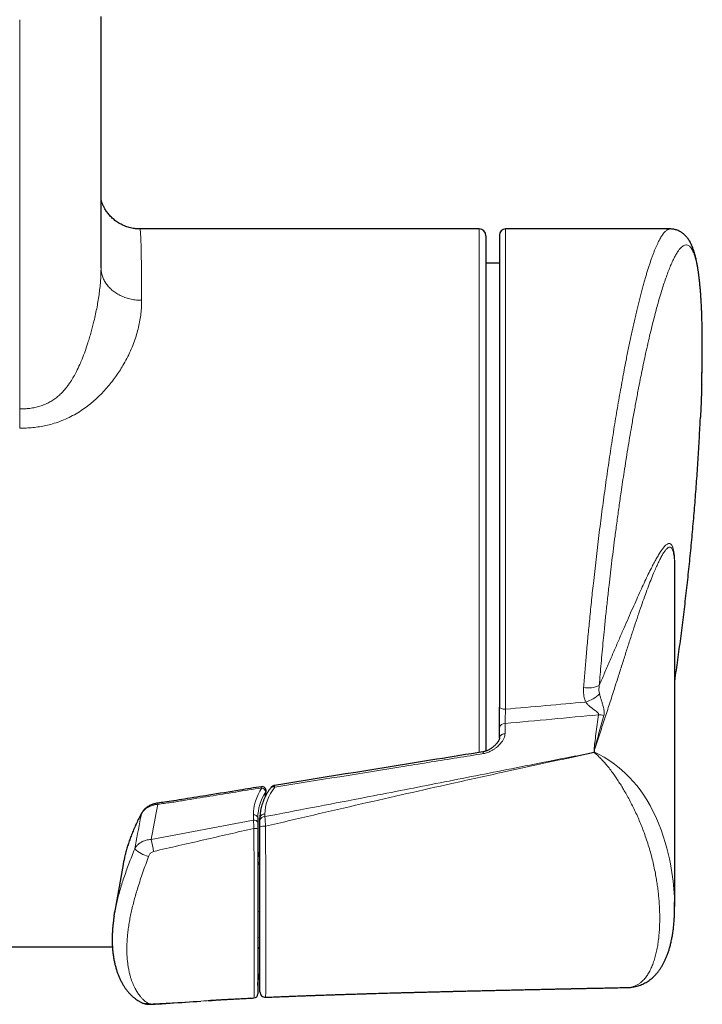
# Model space of a CAD drawing. Header units: millimetres. Extents: x 8 to 2236, y 12 to 2208.
# Tile 13 of 165: x 1212 to 1262, y 547 to 620. Entities that reach past the tile are written whole.
import ezdxf

# ---------------------------------------------------------------- set-up
doc = ezdxf.new("R2010")
doc.units = ezdxf.units.MM

msp = doc.modelspace()

# ---------------------------------------------------------------- linework, layer by layer
at = {"color": 7, "linetype": 'Continuous', "lineweight": 30}
for p, q in [((1245.833, 604.406), (1220.793, 604.406)), ((1220.793, 604.403), (1220.794, 604.403)), ((1259.921, 604.406), (1247.783, 604.406)), ((1246.333, 603.906), (1246.333, 565.855)), ((1247.333, 603.956), (1247.333, 569.099)), ((1247.333, 601.879), (1246.333, 601.879)), ((1260.262, 554.371), (1260.262, 579.258)), ((1247.333, 566.825), (1247.333, 567.575)), ((1247.333, 566.825), (1247.335, 566.843)), ((1252.971, 565.482), (1254.317, 565.761)), ((1254.339, 565.784), (1254.339, 565.93)), ((1229.497, 560.929), (1229.497, 560.552)), ((1229.651, 560.732), (1229.651, 560.924)), ((1219.552, 557.466), (1218.928, 553.897)), ((1135.518, 551.406), (1218.764, 551.406)), ((1256.779, 548.399), (1256.774, 548.399)), ((1229.212, 547.624), (1229.212, 547.628)), ((1230.07, 547.674), (1230.069, 547.674)), ((1220.901, 547.29), (1220.908, 547.287)), ((1225.824, 547.424), (1226.137, 547.445)), ((1225.844, 547.426), (1226.134, 547.445))]:
    msp.add_line(p, q, dxfattribs=at)
at = {"color": 252, "linetype": 'Continuous', "lineweight": 0}
for p, q in [((1245.833, 565.748), (1245.833, 604.406)), ((1247.783, 604.406), (1247.783, 568.946)), ((1247.743, 567.892), (1247.743, 567.142)), ((1230.033, 562.474), (1230.08, 562.839)), ((1221.618, 559.328), (1229.17, 560.763)), ((1229.17, 560.763), (1229.17, 561.141)), ((1230.016, 561.206), (1230.016, 561.014))]:
    msp.add_line(p, q, dxfattribs=at)
at = {"color": 252, "linetype": 'Continuous', "lineweight": 0, "flags": 128}
for points in [[(1247.333, 569.099), (1247.342, 569.069), (1247.367, 569.04), (1247.409, 569.014), (1247.465, 568.991), (1247.533, 568.972), (1247.611, 568.958), (1247.695, 568.949), (1247.783, 568.946)], [(1260.253, 554.696), (1260.246, 555.056), (1260.209, 555.65), (1260.148, 556.258), (1260.063, 556.885), (1259.951, 557.525), (1259.873, 557.907), (1259.783, 558.297), (1259.682, 558.691), (1259.568, 559.093), (1259.441, 559.5), (1259.254, 560.038), (1259.04, 560.582), (1258.86, 560.995), (1258.66, 561.412), (1258.442, 561.829), (1258.2, 562.247), (1257.936, 562.66), (1257.707, 562.986), (1257.463, 563.305), (1257.204, 563.614), (1256.93, 563.914), (1256.643, 564.2), (1256.35, 564.467), (1256.041, 564.724), (1255.721, 564.965), (1255.394, 565.189), (1255.062, 565.396), (1254.6, 565.653), (1254.339, 565.784), (1254.339, 565.784), (1254.339, 565.784)], [(1230.104, 562.886), (1230.1, 562.869), (1230.08, 562.839)], [(1220.909, 561.241), (1220.918, 561.273), (1220.922, 561.28)], [(1221.77, 547.161), (1221.78, 547.163), (1221.802, 547.179)]]:
    msp.add_lwpolyline(points, dxfattribs=at)
at = {"color": 7, "linetype": 'Continuous', "lineweight": 30}
for centre, radius, start, end in [((1245.833, 603.906), 0.5, 0, 90), ((1247.783, 603.956), 0.45, 90, 180), ((1229.807, 562.928), 0.3, 351.69283, 99.19522), ((1229.697, 551.191), 0.2, 103.3092, 180), ((1229.197, 547.921), 0.3, 272.90076, 359.91517), ((1230.051, 548.071), 0.4, 180.00197, 272.57058)]:
    msp.add_arc(centre, radius, start, end, dxfattribs=at)
at = {"color": 252, "linetype": 'Continuous', "lineweight": 0}
for centre, radius, start, end in [((1253.87, 572.429), 1.915, 260.1968, 295.6126), ((1252.889, 572.04), 2.688, 287.29556, 312.86917), ((1247.715, 567.505), 0.388, 85.77416, 169.57886), ((1254.635, 566.82), 1.712, 76.45698, 89.58531), ((1229.487, 563.11), 0.295, 5.74558, 22.7951), ((1229.702, 562.762), 0.386, 11.54159, 78.10821), ((1230.627, 562.969), 0.247, 62.54103, 133.06487), ((1220.154, 561.682), 1.974, 7.02632, 9.55336), ((1229.227, 560.87), 0.276, 12.39018, 101.7659), ((1229.227, 560.493), 0.276, 12.39018, 101.7659), ((1229.991, 560.862), 0.345, 85.77416, 169.57886), ((1229.991, 560.669), 0.345, 85.77416, 169.57886), ((1229.279, 559.445), 0.703, 71.97308, 95.58412), ((1229.962, 559.435), 0.872, 83.06813, 110.86499), ((1209.003, 556.24), 12.987, 9.77652, 13.75344), ((1222.102, 560.507), 2.532, 227.98366, 254.56097), ((1232.735, 557.588), 3.239, 162.30463, 177.79314), ((1229.667, 557.743), 0.171, 190.1222, 264.51768), ((1229.658, 557.629), 0.165, 192.34377, 267.63276), ((1229.662, 553.861), 0.168, 93.73504, 169.83), ((1229.662, 551.952), 0.168, 93.73504, 169.83), ((1221.272, 548.068), 0.862, 245.04457, 280.47006)]:
    msp.add_arc(centre, radius, start, end, dxfattribs=at)
for centre, major_axis, ratio, start_param, end_param in [((1114.869, 577.906), (311.723, 18.806), 0.059895, 5.149264, 5.170314), ((1114.957, 577.202), (311.722, 19.521), 0.062137, 5.148535, 5.173159), ((1235.77, 561.552), (6.575, 0.814), 0.701687, 2.621349, 3.054933), ((1235.797, 561.341), (6.274, 0.813), 0.701168, 2.617377, 3.050961), ((1235.562, 561.552), (5.525, 0.684), 0.701687, 2.53814, 3.054933), ((1235.797, 548.125), (6.274, -0.813), 0.701168, 3.014449, 3.232224)]:
    msp.add_ellipse(centre, major_axis=major_axis, ratio=ratio, start_param=start_param, end_param=end_param, dxfattribs=at)
for points in [[(1211.921, 591.116), (1211.921, 593.51), (1211.921, 598.3), (1211.922, 605.486), (1211.922, 612.672), (1211.922, 617.463), (1211.922, 619.859)], [(1220.922, 599.138), (1220.791, 599.142), (1220.529, 599.15), (1220.142, 599.213), (1219.769, 599.314), (1219.416, 599.453), (1219.089, 599.628), (1218.793, 599.836), (1218.533, 600.073), (1218.315, 600.335), (1218.141, 600.619), (1218.015, 600.917), (1217.936, 601.227), (1217.927, 601.437), (1217.922, 601.542)]]:
    msp.add_open_spline(points, degree=3, dxfattribs=at)
for points, knots in [([(1217.922, 620.087), (1217.922, 618.027), (1217.922, 613.906), (1217.922, 607.724), (1217.922, 603.603), (1217.922, 601.542)], [0, 0, 0, 0, 0.333272, 0.666601, 1, 1, 1, 1]), ([(1220.794, 604.403), (1220.797, 604.401), (1220.806, 604.398), (1220.818, 604.337), (1220.831, 604.229), (1220.843, 604.07), (1220.854, 603.865), (1220.865, 603.617), (1220.874, 603.327), (1220.882, 602.993), (1220.89, 602.611), (1220.897, 602.183), (1220.903, 601.706), (1220.909, 601.184), (1220.913, 600.698), (1220.916, 600.267), (1220.918, 599.905), (1220.92, 599.53), (1220.921, 599.269), (1220.922, 599.138)], [0, 0, 0, 0, 0.0512329, 0.1177239, 0.184215, 0.2511956, 0.3181762, 0.3827896, 0.4474031, 0.5124655, 0.5775278, 0.6440061, 0.7104844, 0.777452, 0.8444195, 0.8832662, 0.922113, 0.9610565, 1, 1, 1, 1]), ([(1259.921, 604.404), (1259.91, 604.405), (1259.877, 604.406), (1259.818, 604.392), (1259.745, 604.361), (1259.672, 604.315), (1259.598, 604.255), (1259.523, 604.18), (1259.447, 604.09), (1259.37, 603.987), (1259.29, 603.867), (1259.206, 603.727), (1259.119, 603.567), (1259.03, 603.39), (1258.94, 603.199), (1258.851, 602.994), (1258.761, 602.775), (1258.67, 602.542), (1258.58, 602.296), (1258.489, 602.039), (1258.399, 601.772), (1258.308, 601.491), (1258.217, 601.199), (1258.126, 600.895), (1258.033, 600.572), (1257.936, 600.227), (1257.836, 599.859), (1257.736, 599.477), (1257.636, 599.084), (1257.537, 598.683), (1257.439, 598.272), (1257.34, 597.849), (1257.242, 597.42), (1257.146, 596.984), (1257.05, 596.544), (1256.955, 596.092), (1256.86, 595.633), (1256.766, 595.167), (1256.658, 594.622), (1256.537, 593.991), (1256.402, 593.267), (1256.267, 592.523), (1256.134, 591.766), (1256.002, 590.995), (1255.872, 590.213), (1255.743, 589.414), (1255.615, 588.604), (1255.49, 587.783), (1255.366, 586.951), (1255.245, 586.109), (1255.125, 585.254), (1255.007, 584.39), (1254.891, 583.52), (1254.779, 582.648), (1254.669, 581.773), (1254.562, 580.892), (1254.458, 580.008), (1254.357, 579.124), (1254.266, 578.302), (1254.184, 577.542), (1254.111, 576.843), (1254.04, 576.144), (1253.973, 575.463), (1253.909, 574.8), (1253.849, 574.156), (1253.79, 573.513), (1253.718, 572.693), (1253.634, 571.698), (1253.574, 570.927), (1253.544, 570.541)], [0, 0, 0, 0, 0.005918, 0.019205, 0.032493, 0.045265, 0.058037, 0.070838, 0.08364, 0.096223, 0.108814, 0.122511, 0.136208, 0.14994, 0.163672, 0.176995, 0.190318, 0.203673, 0.217029, 0.229866, 0.242703, 0.255568, 0.268434, 0.281081, 0.293734, 0.307395, 0.321055, 0.334749, 0.348444, 0.361729, 0.375015, 0.388332, 0.401649, 0.414449, 0.427248, 0.440076, 0.452903, 0.465512, 0.478127, 0.496471, 0.514814, 0.533241, 0.551668, 0.569842, 0.588016, 0.606272, 0.624527, 0.642644, 0.660781, 0.678967, 0.697152, 0.71542, 0.733687, 0.751705, 0.769722, 0.78782, 0.805917, 0.823878, 0.841858, 0.856038, 0.870218, 0.884438, 0.898658, 0.911828, 0.924999, 0.938202, 0.951404, 0.975677, 1, 1, 1, 1]), ([(1254.698, 570.702), (1254.72, 570.97), (1254.763, 571.506), (1254.834, 572.328), (1254.909, 573.164), (1254.989, 574.013), (1255.079, 574.939), (1255.182, 575.941), (1255.297, 577.018), (1255.411, 578.041), (1255.523, 579.008), (1255.632, 579.918), (1255.745, 580.825), (1255.869, 581.793), (1256.006, 582.821), (1256.155, 583.905), (1256.293, 584.872), (1256.419, 585.724), (1256.538, 586.506), (1256.665, 587.321), (1256.8, 588.165), (1256.937, 588.994), (1257.086, 589.869), (1257.248, 590.784), (1257.421, 591.732), (1257.579, 592.563), (1257.72, 593.283), (1257.849, 593.922), (1257.983, 594.565), (1258.131, 595.255), (1258.29, 595.965), (1258.458, 596.689), (1258.616, 597.338), (1258.762, 597.918), (1258.899, 598.435), (1259.05, 598.986), (1259.208, 599.532), (1259.372, 600.066), (1259.53, 600.548), (1259.688, 601.002), (1259.848, 601.423), (1260.008, 601.811), (1260.169, 602.162), (1260.328, 602.467), (1260.472, 602.704), (1260.602, 602.885), (1260.721, 603.021), (1260.836, 603.124), (1260.956, 603.198), (1261.079, 603.235), (1261.206, 603.223), (1261.314, 603.167), (1261.407, 603.083), (1261.489, 602.979), (1261.571, 602.841), (1261.653, 602.664), (1261.73, 602.455), (1261.808, 602.195), (1261.885, 601.877), (1261.961, 601.492), (1262.022, 601.102), (1262.072, 600.723), (1262.114, 600.351), (1262.154, 599.936), (1262.19, 599.473), (1262.221, 598.983), (1262.249, 598.428), (1262.273, 597.8), (1262.29, 597.094), (1262.299, 596.424), (1262.301, 595.802), (1262.299, 595.175), (1262.292, 594.46), (1262.277, 593.688), (1262.263, 593.165), (1262.256, 592.922)], [0, 0, 0, 0, 0.011737, 0.023473, 0.035586, 0.047703, 0.059816, 0.075002, 0.090194, 0.10538, 0.118238, 0.131103, 0.143969, 0.156826, 0.172517, 0.188216, 0.203908, 0.214993, 0.226079, 0.239051, 0.252032, 0.265012, 0.277985, 0.293816, 0.309655, 0.325487, 0.336671, 0.347856, 0.360185, 0.372514, 0.387497, 0.402485, 0.417468, 0.429723, 0.441982, 0.454238, 0.470797, 0.485175, 0.499552, 0.51483, 0.530115, 0.545393, 0.56179, 0.578187, 0.594071, 0.607128, 0.620193, 0.633259, 0.646316, 0.662258, 0.678208, 0.69415, 0.705417, 0.716684, 0.729595, 0.742515, 0.755435, 0.768346, 0.784111, 0.799883, 0.815648, 0.826789, 0.837931, 0.850689, 0.863455, 0.876222, 0.88898, 0.904556, 0.92014, 0.935717, 0.946724, 0.957731, 0.972476, 0.987234, 1, 1, 1, 1]), ([(1211.921, 591.116), (1211.921, 591.116), (1212.046, 591.116), (1212.297, 591.123), (1212.673, 591.157), (1213.049, 591.221), (1213.413, 591.314), (1213.755, 591.437), (1214.073, 591.586), (1214.373, 591.763), (1214.657, 591.969), (1214.923, 592.2), (1215.151, 592.436), (1215.349, 592.669), (1215.52, 592.895), (1215.709, 593.17), (1215.907, 593.496), (1216.134, 593.919), (1216.339, 594.353), (1216.552, 594.859), (1216.753, 595.392), (1216.934, 595.929), (1217.079, 596.399), (1217.195, 596.802), (1217.302, 597.203), (1217.413, 597.647), (1217.524, 598.131), (1217.63, 598.652), (1217.72, 599.162), (1217.795, 599.664), (1217.853, 600.155), (1217.894, 600.635), (1217.918, 601.099), (1217.922, 601.396), (1217.922, 601.542), (1217.922, 601.542)], [0, 0, 0, 0, 0.000004, 0.0252899, 0.0505703, 0.0764694, 0.1023612, 0.1268845, 0.1504204, 0.1739567, 0.1983569, 0.2227624, 0.2469789, 0.2666988, 0.2865483, 0.3063996, 0.3367251, 0.3670558, 0.4079119, 0.4384877, 0.4844988, 0.5305119, 0.5615245, 0.5926063, 0.6236876, 0.654843, 0.6968754, 0.7390009, 0.7814271, 0.8239611, 0.867692, 0.9115379, 0.9557155, 0.999996, 1, 1, 1, 1]), ([(1220.922, 599.138), (1220.92, 598.982), (1220.916, 598.669), (1220.873, 598.177), (1220.8, 597.671), (1220.694, 597.15), (1220.553, 596.619), (1220.376, 596.079), (1220.16, 595.534), (1219.906, 594.986), (1219.635, 594.478), (1219.355, 594.013), (1219.074, 593.591), (1218.769, 593.174), (1218.441, 592.77), (1218.092, 592.379), (1217.721, 592.004), (1217.324, 591.645), (1216.902, 591.305), (1216.448, 590.984), (1215.961, 590.687), (1215.441, 590.421), (1214.897, 590.192), (1214.369, 590.016), (1213.863, 589.889), (1213.384, 589.799), (1212.899, 589.737), (1212.41, 589.699), (1212.084, 589.694), (1211.921, 589.692)], [0, 0, 0, 0, 0.045291, 0.090714, 0.136186, 0.181635, 0.227007, 0.272265, 0.317176, 0.362125, 0.407032, 0.441942, 0.476897, 0.511846, 0.546748, 0.580562, 0.61448, 0.648411, 0.682285, 0.716063, 0.751191, 0.786442, 0.821678, 0.856787, 0.885357, 0.914009, 0.942709, 0.971398, 1, 1, 1, 1]), ([(1211.921, 589.692), (1211.921, 589.804), (1211.921, 590.027), (1211.921, 590.383), (1211.921, 590.747), (1211.921, 590.993), (1211.921, 591.116)], [0, 0, 0, 0, 0.249997, 0.499994, 0.749997, 1, 1, 1, 1]), ([(1254.359, 566.023), (1254.492, 566.416), (1254.757, 567.203), (1255.135, 568.356), (1255.501, 569.488), (1255.84, 570.551), (1256.157, 571.545), (1256.452, 572.472), (1256.739, 573.368), (1257.018, 574.236), (1257.288, 575.058), (1257.55, 575.841), (1257.799, 576.569), (1258.041, 577.252), (1258.272, 577.878), (1258.495, 578.461), (1258.696, 578.959), (1258.879, 579.387), (1259.044, 579.75), (1259.206, 580.077), (1259.336, 580.315), (1259.438, 580.482), (1259.513, 580.594), (1259.586, 580.692), (1259.666, 580.784), (1259.75, 580.862), (1259.838, 580.911), (1259.921, 580.923), (1259.985, 580.896), (1260.033, 580.85), (1260.071, 580.795), (1260.112, 580.712), (1260.152, 580.588), (1260.187, 580.429), (1260.213, 580.255), (1260.232, 580.08), (1260.244, 579.915), (1260.253, 579.73), (1260.258, 579.588), (1260.259, 579.503), (1260.259, 579.49)], [0, 0, 0, 0, 0.04923, 0.098486, 0.147764, 0.197063, 0.240176, 0.283013, 0.325865, 0.367692, 0.409538, 0.449449, 0.489385, 0.526939, 0.564525, 0.600426, 0.636372, 0.665014, 0.693696, 0.722421, 0.751213, 0.765647, 0.78008, 0.794558, 0.80905, 0.828397, 0.847795, 0.867103, 0.886492, 0.896185, 0.905894, 0.919609, 0.933385, 0.947377, 0.96146, 0.970598, 0.979769, 0.989065, 0.99836, 1, 1, 1, 1]), ([(1260.262, 578.718), (1260.264, 578.789), (1260.269, 578.952), (1260.274, 579.229), (1260.275, 579.545), (1260.267, 579.864), (1260.251, 580.149), (1260.231, 580.367), (1260.208, 580.534), (1260.186, 580.659), (1260.161, 580.769), (1260.134, 580.866), (1260.104, 580.948), (1260.064, 581.032), (1260.013, 581.107), (1259.948, 581.159), (1259.878, 581.181), (1259.803, 581.174), (1259.724, 581.141), (1259.625, 581.074), (1259.504, 580.956), (1259.357, 580.775), (1259.201, 580.549), (1259.037, 580.285), (1258.864, 579.982), (1258.684, 579.646), (1258.482, 579.251), (1258.256, 578.79), (1258.003, 578.257), (1257.737, 577.681), (1257.459, 577.065), (1257.162, 576.4), (1256.852, 575.695), (1256.524, 574.942), (1256.181, 574.153), (1255.823, 573.323), (1255.453, 572.462), (1255.078, 571.588), (1254.822, 570.992), (1254.698, 570.702)], [0, 0, 0, 0, 0.008525, 0.019534, 0.035493, 0.051596, 0.06784, 0.08422, 0.094807, 0.105395, 0.116093, 0.126792, 0.137572, 0.148372, 0.166687, 0.185074, 0.203579, 0.222132, 0.240784, 0.259469, 0.28914, 0.319224, 0.349375, 0.380319, 0.411309, 0.44293, 0.474583, 0.514081, 0.554355, 0.594666, 0.636864, 0.679094, 0.723535, 0.768005, 0.814264, 0.86055, 0.907798, 0.955071, 1, 1, 1, 1]), ([(1253.544, 570.541), (1253.54, 570.472), (1253.533, 570.334), (1253.541, 570.126), (1253.567, 569.917), (1253.612, 569.698), (1253.662, 569.552), (1253.688, 569.473)], [0, 0, 0, 0, 0.189617, 0.380286, 0.574478, 0.769996, 1, 1, 1, 1]), ([(1254.718, 570.07), (1254.708, 570.115), (1254.679, 570.24), (1254.668, 570.453), (1254.688, 570.618), (1254.698, 570.702)], [0, 0, 0, 0, 0.218995, 0.604223, 1, 1, 1, 1]), ([(1255.036, 568.485), (1255.045, 568.524), (1255.061, 568.596), (1255.064, 568.709), (1255.055, 568.836), (1255.028, 568.984), (1254.982, 569.17), (1254.92, 569.382), (1254.85, 569.611), (1254.792, 569.805), (1254.749, 569.955), (1254.728, 570.031), (1254.718, 570.07)], [0, 0, 0, 0, 0.088883, 0.1665093, 0.2448147, 0.3561036, 0.4684331, 0.6094064, 0.7526313, 0.8741551, 0.9366965, 1, 1, 1, 1]), ([(1253.688, 569.473), (1253.733, 569.42), (1253.823, 569.312), (1253.987, 569.163), (1254.163, 569.019), (1254.326, 568.898), (1254.464, 568.793), (1254.56, 568.715), (1254.623, 568.647), (1254.652, 568.594), (1254.655, 568.556), (1254.649, 568.537), (1254.647, 568.532)], [0, 0, 0, 0, 0.146289, 0.297669, 0.457208, 0.618996, 0.725526, 0.833266, 0.894046, 0.945844, 0.985479, 1, 1, 1, 1]), ([(1247.783, 568.946), (1247.781, 568.908), (1247.777, 568.816), (1247.771, 568.662), (1247.764, 568.493), (1247.757, 568.325), (1247.752, 568.167), (1247.747, 568.019), (1247.745, 567.935), (1247.743, 567.892)], [0, 0, 0, 0, 0.107108, 0.254367, 0.405823, 0.55238, 0.703136, 0.849437, 1, 1, 1, 1]), ([(1254.647, 568.532), (1254.583, 568.06), (1254.488, 567.37), (1254.38, 566.588), (1254.336, 566.234), (1254.323, 566.075), (1254.322, 565.997), (1254.326, 565.959), (1254.332, 565.94), (1254.337, 565.933), (1254.339, 565.93)], [0, 0, 0, 0, 0.544023, 0.793761, 0.90004, 0.951498, 0.977185, 0.990272, 0.995229, 1, 1, 1, 1]), ([(1254.359, 566.023), (1254.361, 566.033), (1254.373, 566.088), (1254.411, 566.234), (1254.506, 566.584), (1254.722, 567.355), (1254.908, 568.025), (1255.036, 568.485)], [0, 0, 0, 0, 0.012597, 0.065557, 0.175568, 0.43477, 1, 1, 1, 1]), ([(1247.743, 567.142), (1247.74, 567.093), (1247.732, 566.975), (1247.665, 566.791), (1247.545, 566.579), (1247.373, 566.362), (1247.175, 566.174), (1246.983, 566.026), (1246.808, 565.913), (1246.634, 565.821), (1246.465, 565.751), (1246.307, 565.699), (1246.197, 565.678), (1246.142, 565.667)], [0, 0, 0, 0, 0.077083, 0.18388, 0.290859, 0.424905, 0.559004, 0.64342, 0.728001, 0.812265, 0.874844, 0.93759, 1, 1, 1, 1]), ([(1247.335, 566.843), (1247.337, 566.857), (1247.339, 566.89), (1247.362, 566.941), (1247.399, 566.994), (1247.449, 567.041), (1247.511, 567.081), (1247.583, 567.112), (1247.661, 567.134), (1247.716, 567.139), (1247.743, 567.142)], [0, 0, 0, 0, 0.0905656, 0.2204848, 0.350404, 0.4803232, 0.6102424, 0.7401616, 0.8700808, 1, 1, 1, 1]), ([(1246.142, 565.667), (1245.5, 565.564), (1243.575, 565.255), (1238.441, 564.429), (1233.949, 563.705), (1230.74, 563.189)], [0, 0, 0, 0, 0.125, 0.375, 1, 1, 1, 1]), ([(1246.11, 565.792), (1246.11, 565.793), (1246.111, 565.797), (1246.117, 565.778), (1246.127, 565.737), (1246.137, 565.69), (1246.141, 565.667)], [0, 0, 0, 0, 0.086122, 0.390748, 0.695374, 1, 1, 1, 1]), ([(1254.317, 565.761), (1254.317, 565.761), (1254.396, 565.691), (1254.557, 565.549), (1254.799, 565.312), (1255.043, 565.051), (1255.293, 564.76), (1255.544, 564.444), (1255.781, 564.12), (1256.001, 563.801), (1256.203, 563.489), (1256.401, 563.169), (1256.605, 562.819), (1256.817, 562.443), (1257.037, 562.029), (1257.252, 561.601), (1257.46, 561.159), (1257.655, 560.715), (1257.836, 560.273), (1258.015, 559.801), (1258.19, 559.303), (1258.358, 558.777), (1258.508, 558.254), (1258.642, 557.733), (1258.76, 557.215), (1258.857, 556.728), (1258.935, 556.274), (1258.998, 555.851), (1259.05, 555.435), (1259.091, 555.024), (1259.123, 554.619), (1259.145, 554.221), (1259.158, 553.829), (1259.161, 553.411), (1259.152, 552.968), (1259.126, 552.504), (1259.085, 552.052), (1259.027, 551.612), (1258.952, 551.185), (1258.858, 550.773), (1258.745, 550.378), (1258.613, 550.013), (1258.463, 549.68), (1258.296, 549.379), (1258.106, 549.108), (1257.914, 548.893), (1257.725, 548.73), (1257.546, 548.609), (1257.354, 548.513), (1257.149, 548.444), (1256.958, 548.403), (1256.83, 548.4), (1256.779, 548.399)], [0, 0, 0, 0, 0.000002, 0.014777, 0.029596, 0.04541, 0.061291, 0.078224, 0.09525, 0.10958, 0.123972, 0.138425, 0.152941, 0.170243, 0.187633, 0.20641, 0.225273, 0.244184, 0.263163, 0.282186, 0.305236, 0.328361, 0.351885, 0.375465, 0.399573, 0.423724, 0.444172, 0.464648, 0.485142, 0.505671, 0.526215, 0.546793, 0.567385, 0.587998, 0.6139, 0.639828, 0.66593, 0.692065, 0.718322, 0.744795, 0.771403, 0.798068, 0.822943, 0.847884, 0.872987, 0.89819, 0.916145, 0.934156, 0.952053, 0.970018, 0.987882, 1, 1, 1, 1]), ([(1252.964, 565.5), (1251.158, 565.139), (1247.604, 564.429), (1242.298, 563.382), (1236.456, 562.242), (1232.36, 561.461), (1230.016, 561.014)], [0, 0, 0, 0, 0.236322, 0.465137, 0.693955, 1, 1, 1, 1]), ([(1230.067, 560.301), (1231.247, 560.578), (1233.606, 561.131), (1237.077, 561.936), (1240.484, 562.713), (1243.962, 563.493), (1248.127, 564.413), (1251.18, 565.073), (1252.981, 565.462)], [0, 0, 0, 0, 0.1545956, 0.3091982, 0.455027, 0.6008587, 0.7646343, 1, 1, 1, 1]), ([(1229.781, 563.14), (1228.504, 562.932), (1226.588, 562.622), (1224.512, 562.288), (1223.555, 562.13), (1222.916, 562.029), (1222.434, 561.966), (1222.113, 561.924)], [0, 0, 0, 0, 0.499963, 0.749944, 0.812442, 0.874937, 1, 1, 1, 1]), ([(1230.734, 563.32), (1230.734, 563.32), (1230.733, 563.321), (1230.733, 563.296), (1230.737, 563.238), (1230.74, 563.196), (1230.74, 563.189)], [0, 0, 0, 0, 0.031063, 0.473937, 0.907033, 1, 1, 1, 1]), ([(1222.113, 561.924), (1222.032, 561.913), (1221.869, 561.891), (1221.636, 561.821), (1221.421, 561.725), (1221.229, 561.606), (1221.069, 561.465), (1220.967, 561.341), (1220.922, 561.264), (1220.909, 561.241)], [0, 0, 0, 0, 0.1562948, 0.31259, 0.4692079, 0.6258122, 0.7812067, 0.9365835, 1, 1, 1, 1]), ([(1222.113, 561.924), (1222.081, 561.756), (1221.916, 560.891), (1221.751, 560.025), (1221.618, 559.328)], [0, 0, 0, 0, 0.193711, 1, 1, 1, 1]), ([(1220.909, 561.241), (1220.809, 561.049), (1220.607, 560.663), (1220.341, 560.079), (1220.092, 559.464), (1219.875, 558.817), (1219.74, 558.365), (1219.692, 558.137), (1219.691, 558.134)], [0, 0, 0, 0, 0.188697, 0.378022, 0.567633, 0.782437, 0.997726, 1, 1, 1, 1]), ([(1220.408, 558.625), (1220.554, 559.388), (1220.721, 560.26), (1220.888, 561.132), (1220.909, 561.241)], [0, 0, 0, 0, 0.8747783, 1, 1, 1, 1]), ([(1229.211, 560.145), (1229.207, 560.201), (1229.201, 560.314), (1229.191, 560.468), (1229.182, 560.608), (1229.175, 560.702), (1229.171, 560.751), (1229.17, 560.763)], [0, 0, 0, 0, 0.241238, 0.489421, 0.705137, 0.92578, 1, 1, 1, 1]), ([(1230.016, 561.014), (1230.02, 560.966), (1230.028, 560.869), (1230.041, 560.697), (1230.054, 560.507), (1230.063, 560.371), (1230.067, 560.301)], [0, 0, 0, 0, 0.2406, 0.487643, 0.740103, 1, 1, 1, 1]), ([(1229.211, 560.145), (1227.977, 559.861), (1225.508, 559.292), (1223.037, 558.728), (1221.802, 558.445)], [0, 0, 0, 0, 0.4999873, 1, 1, 1, 1]), ([(1229.212, 547.628), (1229.212, 547.631), (1229.213, 547.637), (1229.214, 547.705), (1229.215, 547.812), (1229.216, 547.94), (1229.217, 548.073), (1229.217, 548.231), (1229.218, 548.411), (1229.219, 548.62), (1229.219, 548.851), (1229.22, 549.149), (1229.22, 549.517), (1229.221, 549.961), (1229.221, 550.433), (1229.221, 550.929), (1229.221, 551.449), (1229.221, 551.992), (1229.221, 552.556), (1229.221, 553.118), (1229.221, 553.677), (1229.22, 554.218), (1229.22, 554.762), (1229.219, 555.303), (1229.219, 555.808), (1229.218, 556.269), (1229.218, 556.692), (1229.217, 557.117), (1229.216, 557.546), (1229.215, 557.976), (1229.214, 558.393), (1229.213, 558.795), (1229.212, 559.183), (1229.212, 559.539), (1229.211, 559.86), (1229.211, 560.05), (1229.211, 560.145)], [0, 0, 0, 0, 0.019794, 0.050373, 0.081189, 0.10268, 0.125047, 0.147464, 0.171962, 0.196508, 0.222917, 0.249362, 0.289988, 0.330704, 0.371491, 0.412767, 0.454099, 0.495809, 0.537679, 0.579604, 0.616915, 0.654275, 0.689322, 0.724428, 0.758137, 0.783461, 0.808469, 0.833532, 0.857748, 0.882038, 0.905869, 0.92687, 0.947931, 0.969076, 0.98452, 1, 1, 1, 1]), ([(1230.067, 560.301), (1230.068, 560.124), (1230.069, 559.769), (1230.071, 559.23), (1230.073, 558.689), (1230.075, 558.209), (1230.076, 557.785), (1230.077, 557.415), (1230.078, 557.036), (1230.079, 556.651), (1230.08, 556.252), (1230.081, 555.852), (1230.082, 555.376), (1230.082, 554.84), (1230.083, 554.251), (1230.083, 553.677), (1230.084, 553.117), (1230.084, 552.57), (1230.084, 552.037), (1230.084, 551.52), (1230.084, 551.041), (1230.084, 550.6), (1230.083, 550.204), (1230.083, 549.831), (1230.083, 549.492), (1230.082, 549.178), (1230.081, 548.893), (1230.081, 548.635), (1230.079, 548.406), (1230.078, 548.209), (1230.077, 548.04), (1230.076, 547.901), (1230.074, 547.799), (1230.073, 547.73), (1230.071, 547.689), (1230.07, 547.67), (1230.07, 547.673), (1230.07, 547.674)], [0, 0, 0, 0, 0.028496, 0.057241, 0.086236, 0.115448, 0.135559, 0.156491, 0.17747, 0.200397, 0.223368, 0.248083, 0.272835, 0.311128, 0.349527, 0.387993, 0.426533, 0.465607, 0.504727, 0.544011, 0.583337, 0.617524, 0.651744, 0.683803, 0.715898, 0.745572, 0.775288, 0.804057, 0.831089, 0.858186, 0.883653, 0.9092, 0.933781, 0.953554, 0.973397, 0.993317, 1, 1, 1, 1]), ([(1220.408, 558.625), (1220.441, 558.684), (1220.509, 558.804), (1220.628, 558.932), (1220.762, 559.045), (1220.911, 559.144), (1221.088, 559.225), (1221.262, 559.279), (1221.428, 559.315), (1221.554, 559.324), (1221.618, 559.328)], [0, 0, 0, 0, 0.151699, 0.307776, 0.374242, 0.52232, 0.674573, 0.759558, 0.87865, 1, 1, 1, 1]), ([(1218.98, 554.173), (1218.983, 554.192), (1219.013, 554.354), (1219.083, 554.665), (1219.191, 555.108), (1219.316, 555.56), (1219.454, 556.02), (1219.612, 556.503), (1219.788, 557.009), (1219.983, 557.539), (1220.189, 558.078), (1220.335, 558.443), (1220.408, 558.625)], [0, 0, 0, 0, 0.014254, 0.118351, 0.222447, 0.327244, 0.432039, 0.537296, 0.652567, 0.767831, 0.883919, 1, 1, 1, 1]), ([(1221.802, 558.445), (1221.764, 558.433), (1221.693, 558.409), (1221.605, 558.34), (1221.532, 558.261), (1221.471, 558.168), (1221.443, 558.1), (1221.428, 558.066)], [0, 0, 0, 0, 0.214308, 0.401954, 0.597398, 0.796145, 1, 1, 1, 1]), ([(1221.428, 558.066), (1221.358, 557.872), (1221.216, 557.484), (1221.014, 556.908), (1220.822, 556.338), (1220.651, 555.805), (1220.502, 555.309), (1220.372, 554.846), (1220.255, 554.39), (1220.149, 553.937), (1220.058, 553.491), (1219.98, 553.051), (1219.918, 552.618), (1219.873, 552.21), (1219.844, 551.83), (1219.83, 551.474), (1219.827, 551.126), (1219.838, 550.785), (1219.862, 550.452), (1219.898, 550.128), (1219.948, 549.815), (1220.007, 549.527), (1220.074, 549.263), (1220.166, 548.958), (1220.297, 548.61), (1220.467, 548.26), (1220.646, 547.965), (1220.811, 547.743), (1220.969, 547.567), (1221.116, 547.43), (1221.269, 547.312), (1221.375, 547.251), (1221.428, 547.221)], [0, 0, 0, 0, 0.038294, 0.076845, 0.115398, 0.154191, 0.186945, 0.219701, 0.252793, 0.285885, 0.319403, 0.352921, 0.386767, 0.420613, 0.450236, 0.479859, 0.509695, 0.539531, 0.569646, 0.599761, 0.630098, 0.660434, 0.686557, 0.712679, 0.760074, 0.807468, 0.846494, 0.885518, 0.914035, 0.942654, 0.971272, 1, 1, 1, 1]), ([(1221.428, 547.221), (1221.436, 547.217), (1221.467, 547.202), (1221.541, 547.185), (1221.643, 547.177), (1221.731, 547.176), (1221.778, 547.178), (1221.802, 547.179)], [0, 0, 0, 0, 0.121407, 0.457871, 0.732607, 0.866444, 1, 1, 1, 1]), ([(1221.802, 547.179), (1223.038, 547.25), (1224.379, 547.326), (1225.719, 547.417), (1225.824, 547.424)], [0, 0, 0, 0, 0.921204, 1, 1, 1, 1])]:
    msp.add_open_spline(points, degree=3, knots=knots, dxfattribs=at)
at = {"color": 7, "linetype": 'Continuous', "lineweight": 30}
for points, knots in [([(1217.922, 601.508), (1217.922, 602.903), (1217.922, 606.727), (1217.922, 612.92), (1217.922, 617.717), (1217.922, 620.086)], [0, 0, 0, 0, 0.225425, 0.617552, 1, 1, 1, 1]), ([(1220.794, 604.409), (1220.753, 604.409), (1220.648, 604.408), (1220.48, 604.422), (1220.289, 604.448), (1220.102, 604.486), (1219.92, 604.536), (1219.742, 604.596), (1219.57, 604.666), (1219.405, 604.747), (1219.246, 604.836), (1219.095, 604.934), (1218.951, 605.039), (1218.816, 605.15), (1218.69, 605.268), (1218.574, 605.389), (1218.467, 605.513), (1218.371, 605.639), (1218.286, 605.763), (1218.211, 605.884), (1218.147, 606), (1218.092, 606.11), (1218.046, 606.212), (1218.007, 606.307), (1217.975, 606.394), (1217.948, 606.473), (1217.931, 606.529), (1217.924, 606.556), (1217.922, 606.561)], [0, 0, 0, 0, 0.029546, 0.076928, 0.123919, 0.170528, 0.21676, 0.262614, 0.308088, 0.353172, 0.397851, 0.442101, 0.485886, 0.529155, 0.571831, 0.613803, 0.65492, 0.694979, 0.73374, 0.770961, 0.806471, 0.840238, 0.872408, 0.903284, 0.933289, 0.962918, 0.992708, 1, 1, 1, 1]), ([(1262.257, 592.93), (1262.26, 593.061), (1262.268, 593.344), (1262.278, 593.77), (1262.287, 594.21), (1262.294, 594.644), (1262.298, 595.07), (1262.301, 595.488), (1262.301, 595.897), (1262.3, 596.296), (1262.296, 596.684), (1262.291, 597.065), (1262.283, 597.437), (1262.273, 597.801), (1262.262, 598.156), (1262.248, 598.502), (1262.232, 598.838), (1262.213, 599.166), (1262.193, 599.484), (1262.17, 599.792), (1262.145, 600.09), (1262.118, 600.379), (1262.089, 600.659), (1262.056, 600.931), (1262.021, 601.195), (1261.983, 601.45), (1261.942, 601.696), (1261.898, 601.933), (1261.85, 602.162), (1261.797, 602.386), (1261.737, 602.605), (1261.671, 602.82), (1261.598, 603.023), (1261.521, 603.208), (1261.442, 603.371), (1261.362, 603.514), (1261.28, 603.641), (1261.196, 603.755), (1261.109, 603.858), (1261.018, 603.952), (1260.922, 604.038), (1260.821, 604.116), (1260.71, 604.189), (1260.59, 604.254), (1260.461, 604.309), (1260.327, 604.353), (1260.19, 604.384), (1260.054, 604.403), (1259.964, 604.405), (1259.921, 604.406)], [0, 0, 0, 0, 0.020123, 0.043448, 0.066874, 0.090372, 0.11391, 0.137457, 0.160974, 0.184432, 0.207798, 0.231101, 0.254676, 0.27825, 0.301839, 0.325463, 0.349145, 0.372906, 0.39677, 0.420781, 0.44453, 0.468526, 0.492751, 0.517197, 0.54186, 0.566748, 0.591884, 0.617314, 0.64254, 0.668966, 0.695943, 0.723611, 0.752019, 0.777886, 0.80143, 0.821931, 0.840538, 0.857355, 0.87279, 0.887144, 0.900656, 0.913519, 0.925888, 0.939091, 0.95186, 0.964304, 0.976524, 0.988605, 1, 1, 1, 1]), ([(1262.256, 592.922), (1262.255, 592.884), (1262.247, 592.568), (1262.224, 591.944), (1262.194, 591.177), (1262.171, 590.687), (1262.162, 590.505)], [0, 0, 0, 0, 0.049185, 0.413183, 0.782728, 1, 1, 1, 1]), ([(1260.262, 570.97), (1260.275, 571.057), (1260.366, 571.665), (1260.525, 572.797), (1260.736, 574.367), (1260.933, 575.938), (1261.119, 577.51), (1261.291, 579.085), (1261.451, 580.66), (1261.599, 582.237), (1261.734, 583.815), (1261.856, 585.394), (1261.966, 586.973), (1262.062, 588.554), (1262.127, 589.731), (1262.156, 590.382), (1262.162, 590.505)], [0, 0, 0, 0, 0.013365, 0.094008, 0.174654, 0.2553, 0.335948, 0.416597, 0.497248, 0.577899, 0.658552, 0.739205, 0.819859, 0.900514, 0.98117, 1, 1, 1, 1]), ([(1260.259, 579.49), (1260.26, 579.431), (1260.262, 579.357), (1260.261, 579.274), (1260.261, 579.258)], [0, 0, 0, 0, 0.795002, 1, 1, 1, 1]), ([(1247.333, 567.575), (1247.333, 567.632), (1247.333, 567.746), (1247.333, 567.945), (1247.333, 568.159), (1247.333, 568.388), (1247.333, 568.625), (1247.333, 568.867), (1247.333, 569.022), (1247.333, 569.099)], [0, 0, 0, 0, 0.140011, 0.28002, 0.42003, 0.560044, 0.706714, 0.853354, 1, 1, 1, 1]), ([(1247.333, 566.843), (1247.333, 566.836), (1247.332, 566.806), (1247.323, 566.76), (1247.314, 566.722), (1247.299, 566.684), (1247.28, 566.641), (1247.249, 566.582), (1247.199, 566.504), (1247.136, 566.422), (1247.061, 566.337), (1246.973, 566.25), (1246.876, 566.164), (1246.774, 566.086), (1246.671, 566.016), (1246.564, 565.954), (1246.462, 565.904), (1246.364, 565.864), (1246.27, 565.834), (1246.184, 565.812), (1246.129, 565.801), (1246.109, 565.797)], [0, 0, 0, 0, 0.016073, 0.071932, 0.126193, 0.150717, 0.175262, 0.236104, 0.298186, 0.362598, 0.43009, 0.501048, 0.574941, 0.644371, 0.709204, 0.76996, 0.833526, 0.876538, 0.923638, 0.971821, 1, 1, 1, 1]), ([(1246.11, 565.795), (1244.974, 565.612), (1239.849, 564.788), (1234.724, 563.962), (1230.734, 563.32)], [0, 0, 0, 0, 0.221536, 1, 1, 1, 1]), ([(1254.339, 565.784), (1254.339, 565.781), (1254.339, 565.776), (1254.334, 565.769), (1254.328, 565.764), (1254.322, 565.762), (1254.318, 565.761), (1254.317, 565.761)], [0, 0, 0, 0, 0.2972652, 0.5155863, 0.7353371, 0.9295383, 1, 1, 1, 1]), ([(1254.339, 565.93), (1254.34, 565.935), (1254.342, 565.957), (1254.35, 565.988), (1254.357, 566.013), (1254.359, 566.023)], [0, 0, 0, 0, 0.185058, 0.68031, 1, 1, 1, 1]), ([(1229.76, 563.224), (1229.23, 563.139), (1227.938, 562.929), (1226.047, 562.624), (1224.422, 562.359), (1223.333, 562.186), (1222.67, 562.087), (1222.273, 562.034), (1222.1, 562.011)], [0, 0, 0, 0, 0.2076247, 0.5061398, 0.7410339, 0.844901, 0.9327423, 1, 1, 1, 1]), ([(1230.458, 563.15), (1230.433, 563.117), (1230.363, 563.023), (1230.255, 562.866), (1230.139, 562.676), (1230.035, 562.483), (1229.943, 562.288), (1229.863, 562.09), (1229.796, 561.891), (1229.741, 561.691), (1229.699, 561.49), (1229.67, 561.288), (1229.654, 561.1), (1229.652, 560.978), (1229.651, 560.924)], [0, 0, 0, 0, 0.048271, 0.137439, 0.226471, 0.315286, 0.40386, 0.492172, 0.580209, 0.667964, 0.755442, 0.842658, 0.929636, 1, 1, 1, 1]), ([(1230.053, 562.513), (1230.059, 562.559), (1230.075, 562.682), (1230.093, 562.806), (1230.105, 562.885)], [0, 0, 0, 0, 0.367164, 1, 1, 1, 1]), ([(1230.734, 563.319), (1230.722, 563.317), (1230.691, 563.312), (1230.643, 563.296), (1230.593, 563.271), (1230.547, 563.24), (1230.505, 563.204), (1230.476, 563.173), (1230.461, 563.154), (1230.458, 563.149)], [0, 0, 0, 0, 0.110678, 0.283415, 0.450845, 0.61579, 0.78009, 0.948882, 1, 1, 1, 1]), ([(1222.101, 562.009), (1222.094, 562.009), (1222.043, 562.004), (1221.947, 561.984), (1221.815, 561.951), (1221.686, 561.908), (1221.562, 561.855), (1221.444, 561.794), (1221.332, 561.725), (1221.229, 561.648), (1221.135, 561.564), (1221.051, 561.473), (1220.979, 561.379), (1220.941, 561.312), (1220.922, 561.28)], [0, 0, 0, 0, 0.012902, 0.102489, 0.192652, 0.283617, 0.374397, 0.464608, 0.555511, 0.646711, 0.736516, 0.826049, 0.916034, 1, 1, 1, 1]), ([(1220.922, 561.28), (1220.917, 561.271), (1220.846, 561.14), (1220.715, 560.885), (1220.534, 560.512), (1220.366, 560.139), (1220.211, 559.766), (1220.071, 559.398), (1219.945, 559.034), (1219.834, 558.673), (1219.755, 558.395), (1219.718, 558.236), (1219.708, 558.197)], [0, 0, 0, 0, 0.008891, 0.130527, 0.252414, 0.375483, 0.496388, 0.615318, 0.732573, 0.847805, 0.962848, 1, 1, 1, 1]), ([(1229.497, 560.552), (1229.497, 560.521), (1229.497, 560.459), (1229.497, 560.35), (1229.497, 560.234), (1229.497, 560.154), (1229.497, 560.114)], [0, 0, 0, 0, 0.251248, 0.510286, 0.751739, 1, 1, 1, 1]), ([(1229.651, 560.251), (1229.651, 560.296), (1229.651, 560.387), (1229.651, 560.514), (1229.651, 560.632), (1229.651, 560.698), (1229.651, 560.732)], [0, 0, 0, 0, 0.254863, 0.504523, 0.751982, 1, 1, 1, 1]), ([(1229.497, 560.114), (1229.497, 559.976), (1229.497, 559.701), (1229.497, 559.286), (1229.497, 558.873), (1229.497, 558.426), (1229.497, 557.948), (1229.497, 557.443), (1229.497, 556.948), (1229.497, 556.466), (1229.497, 555.911), (1229.497, 555.292), (1229.497, 554.615), (1229.497, 553.963), (1229.497, 553.285), (1229.497, 552.587), (1229.497, 551.875), (1229.497, 551.248), (1229.497, 550.7), (1229.497, 550.224), (1229.497, 549.774), (1229.497, 549.383), (1229.497, 549.046), (1229.497, 548.762), (1229.497, 548.507), (1229.497, 548.289), (1229.497, 548.12), (1229.497, 548.003), (1229.497, 547.934), (1229.497, 547.927), (1229.497, 547.923)], [0, 0, 0, 0, 0.022816, 0.04569, 0.068572, 0.091398, 0.120424, 0.149533, 0.17871, 0.207893, 0.236982, 0.281634, 0.326353, 0.371101, 0.415793, 0.470474, 0.525186, 0.57987, 0.621813, 0.663794, 0.70576, 0.747685, 0.780973, 0.814364, 0.847745, 0.881048, 0.914262, 0.943799, 0.973452, 1, 1, 1, 1]), ([(1229.651, 548.074), (1229.651, 548.073), (1229.651, 548.069), (1229.651, 548.09), (1229.651, 548.136), (1229.651, 548.209), (1229.651, 548.319), (1229.651, 548.48), (1229.651, 548.701), (1229.651, 548.955), (1229.651, 549.267), (1229.651, 549.641), (1229.651, 550.084), (1229.651, 550.558), (1229.651, 551.057), (1229.651, 551.58), (1229.651, 552.123), (1229.651, 552.683), (1229.651, 553.263), (1229.651, 553.863), (1229.651, 554.484), (1229.651, 555.127), (1229.651, 555.737), (1229.651, 556.307), (1229.651, 556.835), (1229.651, 557.377), (1229.651, 557.872), (1229.651, 558.313), (1229.651, 558.696), (1229.651, 559.083), (1229.651, 559.473), (1229.651, 559.863), (1229.651, 560.121), (1229.651, 560.251)], [0, 0, 0, 0, 0.005518, 0.027122, 0.04872, 0.070325, 0.091937, 0.12435, 0.156777, 0.1892, 0.22163, 0.26487, 0.308124, 0.351386, 0.394639, 0.437893, 0.481158, 0.524425, 0.567682, 0.610934, 0.654195, 0.697447, 0.740688, 0.77312, 0.805543, 0.837967, 0.870381, 0.891994, 0.913599, 0.935198, 0.956801, 0.978403, 1, 1, 1, 1]), ([(1219.691, 558.134), (1219.644, 557.935), (1219.59, 557.712), (1219.557, 557.489), (1219.554, 557.466)], [0, 0, 0, 0, 0.895738, 1, 1, 1, 1]), ([(1218.891, 553.668), (1218.898, 553.714), (1218.922, 553.88), (1218.956, 554.05), (1218.98, 554.173)], [0, 0, 0, 0, 0.279661, 1, 1, 1, 1]), ([(1256.779, 548.397), (1256.831, 548.398), (1256.928, 548.4), (1257.063, 548.414), (1257.212, 548.435), (1257.377, 548.467), (1257.559, 548.515), (1257.734, 548.575), (1257.905, 548.646), (1258.069, 548.727), (1258.227, 548.819), (1258.38, 548.921), (1258.527, 549.034), (1258.67, 549.157), (1258.809, 549.292), (1258.942, 549.438), (1259.07, 549.595), (1259.192, 549.763), (1259.308, 549.943), (1259.419, 550.136), (1259.524, 550.342), (1259.624, 550.562), (1259.717, 550.797), (1259.806, 551.048), (1259.888, 551.316), (1259.964, 551.603), (1260.033, 551.905), (1260.093, 552.222), (1260.145, 552.548), (1260.187, 552.885), (1260.22, 553.234), (1260.243, 553.596), (1260.256, 553.893), (1260.258, 554.072), (1260.259, 554.125)], [0, 0, 0, 0, 0.018684, 0.035472, 0.051478, 0.07566, 0.09964, 0.123499, 0.147335, 0.17125, 0.195373, 0.219838, 0.244793, 0.270385, 0.297031, 0.324297, 0.352325, 0.381254, 0.411226, 0.442388, 0.474886, 0.508863, 0.544459, 0.581807, 0.621041, 0.662316, 0.705928, 0.749634, 0.794098, 0.839344, 0.885409, 0.932331, 0.980153, 1, 1, 1, 1]), ([(1260.258, 554.135), (1260.259, 554.187), (1260.265, 554.369), (1260.258, 554.56), (1260.253, 554.696)], [0, 0, 0, 0, 0.2841, 1, 1, 1, 1]), ([(1218.889, 553.659), (1218.886, 553.638), (1218.864, 553.506), (1218.832, 553.266), (1218.795, 552.94), (1218.769, 552.616), (1218.752, 552.296), (1218.746, 551.983), (1218.75, 551.676), (1218.763, 551.376), (1218.788, 551.08), (1218.822, 550.791), (1218.866, 550.509), (1218.92, 550.234), (1218.985, 549.968), (1219.058, 549.711), (1219.141, 549.463), (1219.234, 549.224), (1219.335, 548.995), (1219.445, 548.777), (1219.562, 548.571), (1219.687, 548.376), (1219.82, 548.194), (1219.958, 548.025), (1220.103, 547.867), (1220.254, 547.724), (1220.408, 547.595), (1220.565, 547.481), (1220.702, 547.395), (1220.808, 547.337), (1220.871, 547.304), (1220.903, 547.29), (1220.908, 547.287)], [0, 0, 0, 0, 0.007434, 0.046523, 0.085889, 0.125449, 0.165107, 0.204735, 0.243576, 0.282806, 0.321972, 0.361047, 0.4, 0.438797, 0.477401, 0.515758, 0.55342, 0.591311, 0.628678, 0.665513, 0.701811, 0.737566, 0.77277, 0.807419, 0.841553, 0.874663, 0.906652, 0.937856, 0.968309, 0.983921, 0.997225, 1, 1, 1, 1]), ([(1229.497, 548.536), (1229.497, 548.569), (1229.498, 548.666), (1229.509, 548.827), (1229.534, 549.019), (1229.572, 549.209), (1229.611, 549.362), (1229.642, 549.451), (1229.651, 549.479)], [0, 0, 0, 0, 0.101443, 0.303499, 0.505714, 0.708038, 0.910284, 1, 1, 1, 1]), ([(1230.07, 547.671), (1230.142, 547.674), (1230.374, 547.685), (1230.75, 547.701), (1231.183, 547.72), (1231.566, 547.736), (1231.9, 547.749), (1232.18, 547.76), (1232.408, 547.769), (1232.588, 547.776), (1232.729, 547.781), (1232.837, 547.785), (1232.931, 547.788), (1233.038, 547.792), (1233.182, 547.798), (1233.37, 547.805), (1233.599, 547.813), (1233.855, 547.822), (1234.122, 547.831), (1234.389, 547.841), (1234.664, 547.85), (1234.945, 547.859), (1235.234, 547.869), (1235.509, 547.878), (1235.763, 547.886), (1235.982, 547.893), (1236.174, 547.899), (1236.366, 547.905), (1236.581, 547.912), (1236.825, 547.919), (1237.086, 547.927), (1237.356, 547.936), (1237.743, 547.947), (1238.254, 547.962), (1238.901, 547.981), (1239.436, 547.996), (1239.849, 548.007), (1240.131, 548.015), (1240.403, 548.022), (1240.647, 548.029), (1240.847, 548.034), (1241.016, 548.038), (1241.193, 548.043), (1241.44, 548.05), (1241.76, 548.058), (1242.122, 548.067), (1242.478, 548.076), (1242.827, 548.085), (1243.115, 548.093), (1243.348, 548.098), (1243.524, 548.103), (1243.704, 548.107), (1243.864, 548.111), (1243.995, 548.114), (1244.088, 548.117), (1244.169, 548.119), (1244.272, 548.121), (1244.418, 548.125), (1244.616, 548.13), (1244.843, 548.135), (1245.083, 548.141), (1245.41, 548.149), (1245.81, 548.158), (1246.271, 548.169), (1246.694, 548.179), (1247.077, 548.188), (1247.416, 548.195), (1247.713, 548.202), (1247.972, 548.208), (1248.191, 548.213), (1248.395, 548.218), (1248.606, 548.222), (1248.849, 548.228), (1249.158, 548.235), (1249.532, 548.243), (1249.973, 548.253), (1250.449, 548.263), (1250.868, 548.272), (1251.221, 548.28), (1251.498, 548.286), (1251.769, 548.292), (1252.017, 548.297), (1252.229, 548.301), (1252.4, 548.305), (1252.531, 548.308), (1252.629, 548.31), (1252.712, 548.312), (1252.8, 548.314), (1252.908, 548.316), (1253.042, 548.319), (1253.211, 548.322), (1253.42, 548.327), (1253.668, 548.332), (1253.972, 548.338), (1254.337, 548.346), (1254.767, 548.354), (1255.249, 548.364), (1255.783, 548.375), (1256.297, 548.386), (1256.634, 548.392), (1256.774, 548.395)], [0, 0, 0, 0, 0.0080655, 0.0259741, 0.0420971, 0.0564038, 0.0688675, 0.0794656, 0.0877327, 0.0943465, 0.0996036, 0.1035717, 0.1063351, 0.1101463, 0.1155539, 0.1225629, 0.1311799, 0.1411631, 0.1512293, 0.1611946, 0.1710577, 0.1819816, 0.1927743, 0.2033893, 0.2128824, 0.2212127, 0.2278959, 0.2344978, 0.2427012, 0.2520448, 0.2618963, 0.27201, 0.2823867, 0.3052725, 0.3294348, 0.3549378, 0.3653249, 0.37592, 0.3865757, 0.3958401, 0.4033401, 0.4090717, 0.4147198, 0.4232572, 0.4368012, 0.4507061, 0.4640497, 0.4768455, 0.4901837, 0.4965031, 0.5030674, 0.5098797, 0.5166574, 0.5210312, 0.5244478, 0.5270725, 0.5302049, 0.5360421, 0.543484, 0.5524498, 0.5615993, 0.5704629, 0.5892138, 0.6065318, 0.6224114, 0.6367824, 0.6495267, 0.6606386, 0.6701346, 0.6786361, 0.6852851, 0.6931504, 0.7022942, 0.7127183, 0.7278772, 0.7444024, 0.7622602, 0.7814536, 0.791552, 0.8019854, 0.8126032, 0.8220421, 0.829975, 0.8364003, 0.8413166, 0.8447231, 0.8473786, 0.8506728, 0.8546358, 0.8595008, 0.8658292, 0.8736466, 0.8829542, 0.8937538, 0.9079253, 0.924051, 0.9421342, 0.9621789, 0.9841893, 1, 1, 1, 1]), ([(1225.824, 547.423), (1225.845, 547.426), (1225.882, 547.431), (1225.952, 547.441), (1226.018, 547.448), (1226.086, 547.454), (1226.164, 547.459), (1226.264, 547.465), (1226.385, 547.472), (1226.55, 547.482), (1226.776, 547.495), (1227.073, 547.512), (1227.422, 547.531), (1227.823, 547.552), (1228.278, 547.576), (1228.746, 547.6), (1229.064, 547.615), (1229.212, 547.622)], [0, 0, 0, 0, 0.041555, 0.074488, 0.100277, 0.11152, 0.133879, 0.165263, 0.197349, 0.235992, 0.305483, 0.38956, 0.48833, 0.60192, 0.730475, 0.874159, 1, 1, 1, 1]), ([(1220.901, 547.29), (1220.902, 547.29), (1220.932, 547.274), (1220.994, 547.25), (1221.087, 547.218), (1221.185, 547.193), (1221.292, 547.174), (1221.406, 547.161), (1221.521, 547.155), (1221.628, 547.155), (1221.71, 547.157), (1221.756, 547.16), (1221.77, 547.161)], [0, 0, 0, 0, 0.004395, 0.111349, 0.221278, 0.335323, 0.45846, 0.601576, 0.735135, 0.853044, 0.957304, 1, 1, 1, 1]), ([(1221.769, 547.162), (1222.188, 547.188), (1223.363, 547.263), (1224.537, 547.34), (1225.293, 547.39)], [0, 0, 0, 0, 0.356428, 1, 1, 1, 1])]:
    msp.add_open_spline(points, degree=3, knots=knots, dxfattribs=at)

doc.saveas('drawing.dxf')
